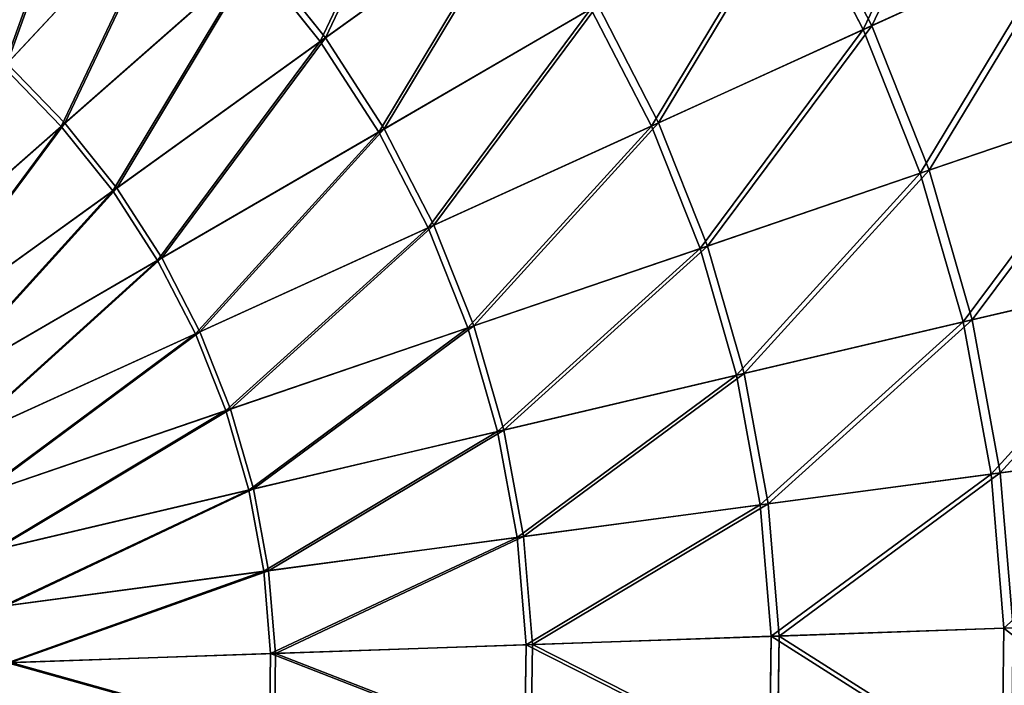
# Model space of a CAD drawing. Extents: x 0 to 335, y 0 to 335.
# Tile 88 of 101: x 202 to 261, y 167 to 207. Entities that reach past the tile are written whole.
import ezdxf

# ---------------------------------------------------------------- set-up
doc = ezdxf.new("R2010")
doc.units = 0
doc.layers.get('0').update_dxf_attribs({"color": 13, "linetype": 'CONTINUOUS'})

# ---------------------------------------------------------------- blocks, each defined once
blk = doc.blocks.new('GROUP_6')
for p, q in [((201.685, 204.144, 157.895), (212.098, 215.305, 152.44)), ((211.837, 215.025, 151.515), (201.487, 203.932, 156.937)), ((248.787, 214.594, 137.192), (253.021, 206.389, 137.192)), ((232.099, 213.947, 144.634), (220.275, 205.44, 151.515)), ((220.585, 205.664, 152.44), (232.482, 214.223, 145.517)), ((252.515, 206.159, 136.359), (248.306, 214.315, 136.359)), ((253.021, 206.389, 137.192), (264.872, 211.785, 127.547)), ((264.294, 211.522, 126.772), (252.515, 206.159, 136.359)), ((216.291, 210.44, 151.515), (204.903, 200.415, 156.937)), ((205.121, 200.607, 157.895), (216.579, 210.693, 152.44)), ((220.275, 205.44, 151.515), (216.291, 210.44, 151.515)), ((216.579, 210.693, 152.44), (220.585, 205.664, 152.44)), ((224.08, 200.267, 152.44), (236.758, 207.618, 145.517)), ((236.758, 207.618, 145.517), (240.366, 200.626, 145.517)), ((236.35, 207.382, 144.634), (223.749, 200.075, 151.515)), ((239.937, 200.431, 144.634), (236.35, 207.382, 144.634)), ((240.366, 200.626, 145.517), (253.021, 206.389, 137.192)), ((253.021, 206.389, 137.192), (256.43, 197.809, 137.192)), ((252.515, 206.159, 136.359), (239.937, 200.431, 144.634)), ((255.904, 197.629, 136.359), (252.515, 206.159, 136.359)), ((220.275, 205.44, 151.515), (207.959, 196.58, 156.937)), ((208.195, 196.75, 157.895), (220.585, 205.664, 152.44)), ((223.749, 200.075, 151.515), (220.275, 205.44, 151.515)), ((220.585, 205.664, 152.44), (224.08, 200.267, 152.44)), ((201.685, 204.144, 157.895), (205.121, 200.607, 157.895)), ((204.903, 200.415, 156.937), (201.487, 203.932, 156.937)), ((268.152, 201.812, 126.772), (255.904, 197.629, 136.359)), ((256.43, 197.809, 137.192), (268.753, 202.018, 127.547)), ((193.318, 190.216, 161.83), (205.121, 200.607, 157.895)), ((205.121, 200.607, 157.895), (208.195, 196.75, 157.895)), ((227.028, 194.553, 152.44), (240.366, 200.626, 145.517)), ((240.366, 200.626, 145.517), (243.271, 193.314, 145.517)), ((204.903, 200.415, 156.937), (193.171, 190.087, 160.847)), ((207.959, 196.58, 156.937), (204.903, 200.415, 156.937)), ((223.749, 200.075, 151.515), (210.624, 192.464, 156.937)), ((210.875, 192.61, 157.895), (224.08, 200.267, 152.44)), ((226.68, 194.394, 151.515), (223.749, 200.075, 151.515)), ((224.08, 200.267, 152.44), (227.028, 194.553, 152.44)), ((239.937, 200.431, 144.634), (226.68, 194.394, 151.515)), ((242.825, 193.162, 144.634), (239.937, 200.431, 144.634)), ((255.904, 197.629, 136.359), (242.825, 193.162, 144.634)), ((243.271, 193.314, 145.517), (256.43, 197.809, 137.192)), ((258.441, 188.809, 136.359), (255.904, 197.629, 136.359)), ((256.43, 197.809, 137.192), (258.982, 188.936, 137.192)), ((207.959, 196.58, 156.937), (195.271, 187.451, 160.847)), ((195.429, 187.565, 161.83), (208.195, 196.75, 157.895)), ((210.624, 192.464, 156.937), (207.959, 196.58, 156.937)), ((208.195, 196.75, 157.895), (210.875, 192.61, 157.895)), ((226.68, 194.394, 151.515), (212.872, 188.107, 156.937)), ((213.137, 188.227, 157.895), (227.028, 194.553, 152.44)), ((229.04, 188.454, 151.515), (226.68, 194.394, 151.515)), ((227.028, 194.553, 152.44), (229.403, 188.577, 152.44)), ((242.825, 193.162, 144.634), (229.04, 188.454, 151.515)), ((229.403, 188.577, 152.44), (243.271, 193.314, 145.517)), ((244.987, 185.645, 144.634), (242.825, 193.162, 144.634)), ((243.271, 193.314, 145.517), (245.446, 185.753, 145.517)), ((210.624, 192.464, 156.937), (197.102, 184.623, 160.847)), ((197.271, 184.721, 161.83), (210.875, 192.61, 157.895)), ((212.872, 188.107, 156.937), (210.624, 192.464, 156.937)), ((210.875, 192.61, 157.895), (213.137, 188.227, 157.895)), ((271.04, 191.771, 126.772), (258.441, 188.809, 136.359)), ((258.982, 188.936, 137.192), (271.658, 191.917, 127.547)), ((258.441, 188.809, 136.359), (244.987, 185.645, 144.634)), ((245.446, 185.753, 145.517), (258.982, 188.936, 137.192)), ((260.101, 179.782, 136.359), (258.441, 188.809, 136.359)), ((258.982, 188.936, 137.192), (260.652, 179.856, 137.192)), ((198.825, 181.71, 161.83), (213.137, 188.227, 157.895)), ((213.137, 188.227, 157.895), (214.958, 183.644, 157.895)), ((229.04, 188.454, 151.515), (214.683, 183.55, 156.937)), ((214.958, 183.644, 157.895), (229.403, 188.577, 152.44)), ((230.807, 182.31, 151.515), (229.04, 188.454, 151.515)), ((229.403, 188.577, 152.44), (231.18, 182.398, 152.44)), ((212.872, 188.107, 156.937), (198.647, 181.629, 160.847)), ((214.683, 183.55, 156.937), (212.872, 188.107, 156.937)), ((244.987, 185.645, 144.634), (230.807, 182.31, 151.515)), ((231.18, 182.398, 152.44), (245.446, 185.753, 145.517)), ((246.402, 177.952, 144.634), (244.987, 185.645, 144.634)), ((245.446, 185.753, 145.517), (246.869, 178.015, 145.517)), ((214.683, 183.55, 156.937), (199.891, 178.497, 160.847)), ((200.076, 178.561, 161.83), (214.958, 183.644, 157.895)), ((216.038, 178.837, 156.937), (214.683, 183.55, 156.937)), ((214.958, 183.644, 157.895), (216.321, 178.904, 157.895)), ((216.321, 178.904, 157.895), (231.18, 182.398, 152.44)), ((231.18, 182.398, 152.44), (232.343, 176.074, 152.44)), ((230.807, 182.31, 151.515), (216.038, 178.837, 156.937)), ((231.963, 176.024, 151.515), (230.807, 182.31, 151.515)), ((272.93, 181.495, 126.772), (260.101, 179.782, 136.359)), ((260.652, 179.856, 137.192), (273.559, 181.58, 127.547)), ((260.101, 179.782, 136.359), (246.402, 177.952, 144.634)), ((246.869, 178.015, 145.517), (260.652, 179.856, 137.192)), ((260.868, 170.636, 136.359), (260.101, 179.782, 136.359)), ((260.652, 179.856, 137.192), (261.424, 170.655, 137.192)), ((201.013, 175.304, 161.83), (216.321, 178.904, 157.895)), ((216.321, 178.904, 157.895), (217.213, 174.053, 157.895)), ((216.038, 178.837, 156.937), (200.823, 175.259, 160.847)), ((216.925, 174.015, 156.937), (216.038, 178.837, 156.937)), ((246.402, 177.952, 144.634), (231.963, 176.024, 151.515)), ((232.343, 176.074, 152.44), (246.869, 178.015, 145.517)), ((247.056, 170.158, 144.634), (246.402, 177.952, 144.634)), ((246.869, 178.015, 145.517), (247.527, 170.174, 145.517)), ((231.963, 176.024, 151.515), (216.925, 174.015, 156.937)), ((217.213, 174.053, 157.895), (232.343, 176.074, 152.44)), ((232.498, 169.654, 151.515), (231.963, 176.024, 151.515)), ((232.343, 176.074, 152.44), (232.88, 169.667, 152.44)), ((216.925, 174.015, 156.937), (201.432, 171.945, 160.847)), ((201.625, 171.971, 161.83), (217.213, 174.053, 157.895)), ((217.335, 169.129, 156.937), (216.925, 174.015, 156.937)), ((217.213, 174.053, 157.895), (217.625, 169.139, 157.895)), ((273.803, 171.084, 126.772), (260.868, 170.636, 136.359)), ((247.056, 170.158, 144.634), (232.498, 169.654, 151.515)), ((232.88, 169.667, 152.44), (247.527, 170.174, 145.517)), ((246.942, 162.337, 144.634), (247.056, 170.158, 144.634)), ((260.868, 170.636, 136.359), (247.056, 170.158, 144.634)), ((247.527, 170.174, 145.517), (247.413, 162.307, 145.517)), ((247.527, 170.174, 145.517), (261.424, 170.655, 137.192)), ((260.735, 161.459, 136.359), (260.868, 170.636, 136.359)), ((232.498, 169.654, 151.515), (217.335, 169.129, 156.937)), ((217.625, 169.139, 157.895), (232.88, 169.667, 152.44)), ((232.405, 163.262, 151.515), (232.498, 169.654, 151.515)), ((232.88, 169.667, 152.44), (232.787, 163.238, 152.44)), ((217.335, 169.129, 156.937), (201.714, 168.588, 160.847)), ((201.909, 168.595, 161.83), (217.625, 169.139, 157.895)), ((217.264, 164.226, 156.937), (217.335, 169.129, 156.937)), ((217.625, 169.139, 157.895), (217.554, 164.207, 157.895))]:
    blk.add_line(p, q)
mesh = blk.add_polyface()
corners = [(253.021, 206.389, 137.192), (260.052, 221.126, 127.547), (248.787, 214.594, 137.192), (264.872, 211.785, 127.547)]
mesh.append_faces([[corners[k] for k in face] for face in [(0, 1, 2), (1, 0, 3)]], dxfattribs={"vtx0": -1})
mesh = blk.add_polyface()
corners = [(220.585, 205.664, 152.44), (227.579, 220.376, 145.517), (216.579, 210.693, 152.44), (232.482, 214.223, 145.517)]
mesh.append_faces([[corners[k] for k in face] for face in [(0, 1, 2), (1, 0, 3)]], dxfattribs={"vtx0": -1})
mesh = blk.add_polyface()
corners = [(259.502, 220.807, 126.772), (252.515, 206.159, 136.359), (248.306, 214.315, 136.359), (264.294, 211.522, 126.772)]
mesh.append_faces([[corners[k] for k in face] for face in [(0, 1, 2), (1, 0, 3)]], dxfattribs={"vtx0": -1})
mesh = blk.add_polyface()
corners = [(227.225, 220.065, 144.634), (220.275, 205.44, 151.515), (216.291, 210.44, 151.515), (232.099, 213.947, 144.634)]
mesh.append_faces([[corners[k] for k in face] for face in [(0, 1, 2), (1, 0, 3)]], dxfattribs={"vtx0": -1})
mesh = blk.add_polyface()
corners = [(201.685, 204.144, 157.895), (207.188, 219.455, 152.44), (197.918, 207.328, 157.895), (212.098, 215.305, 152.44)]
mesh.append_faces([[corners[k] for k in face] for face in [(0, 1, 2), (1, 0, 3)]], dxfattribs={"vtx0": -1})
mesh = blk.add_polyface()
corners = [(206.955, 219.151, 151.515), (201.487, 203.932, 156.937), (197.742, 207.097, 156.937), (211.837, 215.025, 151.515)]
mesh.append_faces([[corners[k] for k in face] for face in [(0, 1, 2), (1, 0, 3)]], dxfattribs={"vtx0": -1})
mesh = blk.add_polyface()
corners = [(205.121, 200.607, 157.895), (212.098, 215.305, 152.44), (201.685, 204.144, 157.895), (216.579, 210.693, 152.44)]
mesh.append_faces([[corners[k] for k in face] for face in [(0, 1, 2), (1, 0, 3)]], dxfattribs={"vtx0": -1})
mesh = blk.add_polyface()
corners = [(211.837, 215.025, 151.515), (204.903, 200.415, 156.937), (201.487, 203.932, 156.937), (216.291, 210.44, 151.515)]
mesh.append_faces([[corners[k] for k in face] for face in [(0, 1, 2), (1, 0, 3)]], dxfattribs={"vtx0": -1})
mesh = blk.add_polyface()
corners = [(240.366, 200.626, 145.517), (248.787, 214.594, 137.192), (236.758, 207.618, 145.517), (253.021, 206.389, 137.192)]
mesh.append_faces([[corners[k] for k in face] for face in [(0, 1, 2), (1, 0, 3)]], dxfattribs={"vtx0": -1})
mesh = blk.add_polyface()
corners = [(232.099, 213.947, 144.634), (223.749, 200.075, 151.515), (220.275, 205.44, 151.515), (236.35, 207.382, 144.634)]
mesh.append_faces([[corners[k] for k in face] for face in [(0, 1, 2), (1, 0, 3)]], dxfattribs={"vtx0": -1})
mesh = blk.add_polyface()
corners = [(224.08, 200.267, 152.44), (232.482, 214.223, 145.517), (220.585, 205.664, 152.44), (236.758, 207.618, 145.517)]
mesh.append_faces([[corners[k] for k in face] for face in [(0, 1, 2), (1, 0, 3)]], dxfattribs={"vtx0": -1})
mesh = blk.add_polyface()
corners = [(248.306, 214.315, 136.359), (239.937, 200.431, 144.634), (236.35, 207.382, 144.634), (252.515, 206.159, 136.359)]
mesh.append_faces([[corners[k] for k in face] for face in [(0, 1, 2), (1, 0, 3)]], dxfattribs={"vtx0": -1})
mesh = blk.add_polyface()
corners = [(256.43, 197.809, 137.192), (264.872, 211.785, 127.547), (253.021, 206.389, 137.192), (268.753, 202.018, 127.547)]
mesh.append_faces([[corners[k] for k in face] for face in [(0, 1, 2), (1, 0, 3)]], dxfattribs={"vtx0": -1})
mesh = blk.add_polyface()
corners = [(264.294, 211.522, 126.772), (255.904, 197.629, 136.359), (252.515, 206.159, 136.359), (268.152, 201.812, 126.772)]
mesh.append_faces([[corners[k] for k in face] for face in [(0, 1, 2), (1, 0, 3)]], dxfattribs={"vtx0": -1})
mesh = blk.add_polyface()
corners = [(216.291, 210.44, 151.515), (207.959, 196.58, 156.937), (204.903, 200.415, 156.937), (220.275, 205.44, 151.515)]
mesh.append_faces([[corners[k] for k in face] for face in [(0, 1, 2), (1, 0, 3)]], dxfattribs={"vtx0": -1})
mesh = blk.add_polyface()
corners = [(208.195, 196.75, 157.895), (216.579, 210.693, 152.44), (205.121, 200.607, 157.895), (220.585, 205.664, 152.44)]
mesh.append_faces([[corners[k] for k in face] for face in [(0, 1, 2), (1, 0, 3)]], dxfattribs={"vtx0": -1})
mesh = blk.add_polyface()
corners = [(227.028, 194.553, 152.44), (236.758, 207.618, 145.517), (224.08, 200.267, 152.44), (240.366, 200.626, 145.517)]
mesh.append_faces([[corners[k] for k in face] for face in [(0, 1, 2), (1, 0, 3)]], dxfattribs={"vtx0": -1})
mesh = blk.add_polyface()
corners = [(236.35, 207.382, 144.634), (226.68, 194.394, 151.515), (223.749, 200.075, 151.515), (239.937, 200.431, 144.634)]
mesh.append_faces([[corners[k] for k in face] for face in [(0, 1, 2), (1, 0, 3)]], dxfattribs={"vtx0": -1})
mesh = blk.add_polyface()
corners = [(243.271, 193.314, 145.517), (253.021, 206.389, 137.192), (240.366, 200.626, 145.517), (256.43, 197.809, 137.192)]
mesh.append_faces([[corners[k] for k in face] for face in [(0, 1, 2), (1, 0, 3)]], dxfattribs={"vtx0": -1})
mesh = blk.add_polyface()
corners = [(252.515, 206.159, 136.359), (242.825, 193.162, 144.634), (239.937, 200.431, 144.634), (255.904, 197.629, 136.359)]
mesh.append_faces([[corners[k] for k in face] for face in [(0, 1, 2), (1, 0, 3)]], dxfattribs={"vtx0": -1})
mesh = blk.add_polyface()
corners = [(220.275, 205.44, 151.515), (210.624, 192.464, 156.937), (207.959, 196.58, 156.937), (223.749, 200.075, 151.515)]
mesh.append_faces([[corners[k] for k in face] for face in [(0, 1, 2), (1, 0, 3)]], dxfattribs={"vtx0": -1})
mesh = blk.add_polyface()
corners = [(210.875, 192.61, 157.895), (220.585, 205.664, 152.44), (208.195, 196.75, 157.895), (224.08, 200.267, 152.44)]
mesh.append_faces([[corners[k] for k in face] for face in [(0, 1, 2), (1, 0, 3)]], dxfattribs={"vtx0": -1})
mesh = blk.add_polyface()
corners = [(193.318, 190.216, 161.83), (201.685, 204.144, 157.895), (190.956, 192.646, 161.83), (205.121, 200.607, 157.895)]
mesh.append_faces([[corners[k] for k in face] for face in [(0, 1, 2), (1, 0, 3)]], dxfattribs={"vtx0": -1})
mesh = blk.add_polyface()
corners = [(201.487, 203.932, 156.937), (193.171, 190.087, 160.847), (190.823, 192.504, 160.847), (204.903, 200.415, 156.937)]
mesh.append_faces([[corners[k] for k in face] for face in [(0, 1, 2), (1, 0, 3)]], dxfattribs={"vtx0": -1})
mesh = blk.add_polyface()
corners = [(268.152, 201.812, 126.772), (258.441, 188.809, 136.359), (255.904, 197.629, 136.359), (271.04, 191.771, 126.772)]
mesh.append_faces([[corners[k] for k in face] for face in [(0, 1, 2), (1, 0, 3)]], dxfattribs={"vtx0": -1})
mesh = blk.add_polyface()
corners = [(258.982, 188.936, 137.192), (268.753, 202.018, 127.547), (256.43, 197.809, 137.192), (271.658, 191.917, 127.547)]
mesh.append_faces([[corners[k] for k in face] for face in [(0, 1, 2), (1, 0, 3)]], dxfattribs={"vtx0": -1})
mesh = blk.add_polyface()
corners = [(195.429, 187.565, 161.83), (205.121, 200.607, 157.895), (193.318, 190.216, 161.83), (208.195, 196.75, 157.895)]
mesh.append_faces([[corners[k] for k in face] for face in [(0, 1, 2), (1, 0, 3)]], dxfattribs={"vtx0": -1})
mesh = blk.add_polyface()
corners = [(229.403, 188.577, 152.44), (240.366, 200.626, 145.517), (227.028, 194.553, 152.44), (243.271, 193.314, 145.517)]
mesh.append_faces([[corners[k] for k in face] for face in [(0, 1, 2), (1, 0, 3)]], dxfattribs={"vtx0": -1})
mesh = blk.add_polyface()
corners = [(204.903, 200.415, 156.937), (195.271, 187.451, 160.847), (193.171, 190.087, 160.847), (207.959, 196.58, 156.937)]
mesh.append_faces([[corners[k] for k in face] for face in [(0, 1, 2), (1, 0, 3)]], dxfattribs={"vtx0": -1})
mesh = blk.add_polyface()
corners = [(223.749, 200.075, 151.515), (212.872, 188.107, 156.937), (210.624, 192.464, 156.937), (226.68, 194.394, 151.515)]
mesh.append_faces([[corners[k] for k in face] for face in [(0, 1, 2), (1, 0, 3)]], dxfattribs={"vtx0": -1})
mesh = blk.add_polyface()
corners = [(213.137, 188.227, 157.895), (224.08, 200.267, 152.44), (210.875, 192.61, 157.895), (227.028, 194.553, 152.44)]
mesh.append_faces([[corners[k] for k in face] for face in [(0, 1, 2), (1, 0, 3)]], dxfattribs={"vtx0": -1})
mesh = blk.add_polyface()
corners = [(239.937, 200.431, 144.634), (229.04, 188.454, 151.515), (226.68, 194.394, 151.515), (242.825, 193.162, 144.634)]
mesh.append_faces([[corners[k] for k in face] for face in [(0, 1, 2), (1, 0, 3)]], dxfattribs={"vtx0": -1})
mesh = blk.add_polyface()
corners = [(255.904, 197.629, 136.359), (244.987, 185.645, 144.634), (242.825, 193.162, 144.634), (258.441, 188.809, 136.359)]
mesh.append_faces([[corners[k] for k in face] for face in [(0, 1, 2), (1, 0, 3)]], dxfattribs={"vtx0": -1})
mesh = blk.add_polyface()
corners = [(245.446, 185.753, 145.517), (256.43, 197.809, 137.192), (243.271, 193.314, 145.517), (258.982, 188.936, 137.192)]
mesh.append_faces([[corners[k] for k in face] for face in [(0, 1, 2), (1, 0, 3)]], dxfattribs={"vtx0": -1})
mesh = blk.add_polyface()
corners = [(207.959, 196.58, 156.937), (197.102, 184.623, 160.847), (195.271, 187.451, 160.847), (210.624, 192.464, 156.937)]
mesh.append_faces([[corners[k] for k in face] for face in [(0, 1, 2), (1, 0, 3)]], dxfattribs={"vtx0": -1})
mesh = blk.add_polyface()
corners = [(197.271, 184.721, 161.83), (208.195, 196.75, 157.895), (195.429, 187.565, 161.83), (210.875, 192.61, 157.895)]
mesh.append_faces([[corners[k] for k in face] for face in [(0, 1, 2), (1, 0, 3)]], dxfattribs={"vtx0": -1})
mesh = blk.add_polyface()
corners = [(226.68, 194.394, 151.515), (214.683, 183.55, 156.937), (212.872, 188.107, 156.937), (229.04, 188.454, 151.515)]
mesh.append_faces([[corners[k] for k in face] for face in [(0, 1, 2), (1, 0, 3)]], dxfattribs={"vtx0": -1})
mesh = blk.add_polyface()
corners = [(214.958, 183.644, 157.895), (227.028, 194.553, 152.44), (213.137, 188.227, 157.895), (229.403, 188.577, 152.44)]
mesh.append_faces([[corners[k] for k in face] for face in [(0, 1, 2), (1, 0, 3)]], dxfattribs={"vtx0": -1})
mesh = blk.add_polyface()
corners = [(242.825, 193.162, 144.634), (230.807, 182.31, 151.515), (229.04, 188.454, 151.515), (244.987, 185.645, 144.634)]
mesh.append_faces([[corners[k] for k in face] for face in [(0, 1, 2), (1, 0, 3)]], dxfattribs={"vtx0": -1})
mesh = blk.add_polyface()
corners = [(231.18, 182.398, 152.44), (243.271, 193.314, 145.517), (229.403, 188.577, 152.44), (245.446, 185.753, 145.517)]
mesh.append_faces([[corners[k] for k in face] for face in [(0, 1, 2), (1, 0, 3)]], dxfattribs={"vtx0": -1})
mesh = blk.add_polyface()
corners = [(210.624, 192.464, 156.937), (198.647, 181.629, 160.847), (197.102, 184.623, 160.847), (212.872, 188.107, 156.937)]
mesh.append_faces([[corners[k] for k in face] for face in [(0, 1, 2), (1, 0, 3)]], dxfattribs={"vtx0": -1})
mesh = blk.add_polyface()
corners = [(198.825, 181.71, 161.83), (210.875, 192.61, 157.895), (197.271, 184.721, 161.83), (213.137, 188.227, 157.895)]
mesh.append_faces([[corners[k] for k in face] for face in [(0, 1, 2), (1, 0, 3)]], dxfattribs={"vtx0": -1})
mesh = blk.add_polyface()
corners = [(271.04, 191.771, 126.772), (260.101, 179.782, 136.359), (258.441, 188.809, 136.359), (272.93, 181.495, 126.772)]
mesh.append_faces([[corners[k] for k in face] for face in [(0, 1, 2), (1, 0, 3)]], dxfattribs={"vtx0": -1})
mesh = blk.add_polyface()
corners = [(260.652, 179.856, 137.192), (271.658, 191.917, 127.547), (258.982, 188.936, 137.192), (273.559, 181.58, 127.547)]
mesh.append_faces([[corners[k] for k in face] for face in [(0, 1, 2), (1, 0, 3)]], dxfattribs={"vtx0": -1})
mesh = blk.add_polyface()
corners = [(258.441, 188.809, 136.359), (246.402, 177.952, 144.634), (244.987, 185.645, 144.634), (260.101, 179.782, 136.359)]
mesh.append_faces([[corners[k] for k in face] for face in [(0, 1, 2), (1, 0, 3)]], dxfattribs={"vtx0": -1})
mesh = blk.add_polyface()
corners = [(246.869, 178.015, 145.517), (258.982, 188.936, 137.192), (245.446, 185.753, 145.517), (260.652, 179.856, 137.192)]
mesh.append_faces([[corners[k] for k in face] for face in [(0, 1, 2), (1, 0, 3)]], dxfattribs={"vtx0": -1})
mesh = blk.add_polyface()
corners = [(200.076, 178.561, 161.83), (213.137, 188.227, 157.895), (198.825, 181.71, 161.83), (214.958, 183.644, 157.895)]
mesh.append_faces([[corners[k] for k in face] for face in [(0, 1, 2), (1, 0, 3)]], dxfattribs={"vtx0": -1})
mesh = blk.add_polyface()
corners = [(229.04, 188.454, 151.515), (216.038, 178.837, 156.937), (214.683, 183.55, 156.937), (230.807, 182.31, 151.515)]
mesh.append_faces([[corners[k] for k in face] for face in [(0, 1, 2), (1, 0, 3)]], dxfattribs={"vtx0": -1})
mesh = blk.add_polyface()
corners = [(216.321, 178.904, 157.895), (229.403, 188.577, 152.44), (214.958, 183.644, 157.895), (231.18, 182.398, 152.44)]
mesh.append_faces([[corners[k] for k in face] for face in [(0, 1, 2), (1, 0, 3)]], dxfattribs={"vtx0": -1})
mesh = blk.add_polyface()
corners = [(212.872, 188.107, 156.937), (199.891, 178.497, 160.847), (198.647, 181.629, 160.847), (214.683, 183.55, 156.937)]
mesh.append_faces([[corners[k] for k in face] for face in [(0, 1, 2), (1, 0, 3)]], dxfattribs={"vtx0": -1})
mesh = blk.add_polyface()
corners = [(244.987, 185.645, 144.634), (231.963, 176.024, 151.515), (230.807, 182.31, 151.515), (246.402, 177.952, 144.634)]
mesh.append_faces([[corners[k] for k in face] for face in [(0, 1, 2), (1, 0, 3)]], dxfattribs={"vtx0": -1})
mesh = blk.add_polyface()
corners = [(232.343, 176.074, 152.44), (245.446, 185.753, 145.517), (231.18, 182.398, 152.44), (246.869, 178.015, 145.517)]
mesh.append_faces([[corners[k] for k in face] for face in [(0, 1, 2), (1, 0, 3)]], dxfattribs={"vtx0": -1})
mesh = blk.add_polyface()
corners = [(214.683, 183.55, 156.937), (200.823, 175.259, 160.847), (199.891, 178.497, 160.847), (216.038, 178.837, 156.937)]
mesh.append_faces([[corners[k] for k in face] for face in [(0, 1, 2), (1, 0, 3)]], dxfattribs={"vtx0": -1})
mesh = blk.add_polyface()
corners = [(201.013, 175.304, 161.83), (214.958, 183.644, 157.895), (200.076, 178.561, 161.83), (216.321, 178.904, 157.895)]
mesh.append_faces([[corners[k] for k in face] for face in [(0, 1, 2), (1, 0, 3)]], dxfattribs={"vtx0": -1})
mesh = blk.add_polyface()
corners = [(217.213, 174.053, 157.895), (231.18, 182.398, 152.44), (216.321, 178.904, 157.895), (232.343, 176.074, 152.44)]
mesh.append_faces([[corners[k] for k in face] for face in [(0, 1, 2), (1, 0, 3)]], dxfattribs={"vtx0": -1})
mesh = blk.add_polyface()
corners = [(230.807, 182.31, 151.515), (216.925, 174.015, 156.937), (216.038, 178.837, 156.937), (231.963, 176.024, 151.515)]
mesh.append_faces([[corners[k] for k in face] for face in [(0, 1, 2), (1, 0, 3)]], dxfattribs={"vtx0": -1})
mesh = blk.add_polyface()
corners = [(272.93, 181.495, 126.772), (260.868, 170.636, 136.359), (260.101, 179.782, 136.359), (273.803, 171.084, 126.772)]
mesh.append_faces([[corners[k] for k in face] for face in [(0, 1, 2), (1, 0, 3)]], dxfattribs={"vtx0": -1})
mesh = blk.add_polyface()
corners = [(261.424, 170.655, 137.192), (273.559, 181.58, 127.547), (260.652, 179.856, 137.192), (274.438, 171.106, 127.547)]
mesh.append_faces([[corners[k] for k in face] for face in [(0, 1, 2), (1, 0, 3)]], dxfattribs={"vtx0": -1})
mesh = blk.add_polyface()
corners = [(260.101, 179.782, 136.359), (247.056, 170.158, 144.634), (246.402, 177.952, 144.634), (260.868, 170.636, 136.359)]
mesh.append_faces([[corners[k] for k in face] for face in [(0, 1, 2), (1, 0, 3)]], dxfattribs={"vtx0": -1})
mesh = blk.add_polyface()
corners = [(247.527, 170.174, 145.517), (260.652, 179.856, 137.192), (246.869, 178.015, 145.517), (261.424, 170.655, 137.192)]
mesh.append_faces([[corners[k] for k in face] for face in [(0, 1, 2), (1, 0, 3)]], dxfattribs={"vtx0": -1})
mesh = blk.add_polyface()
corners = [(201.625, 171.971, 161.83), (216.321, 178.904, 157.895), (201.013, 175.304, 161.83), (217.213, 174.053, 157.895)]
mesh.append_faces([[corners[k] for k in face] for face in [(0, 1, 2), (1, 0, 3)]], dxfattribs={"vtx0": -1})
mesh = blk.add_polyface()
corners = [(216.038, 178.837, 156.937), (201.432, 171.945, 160.847), (200.823, 175.259, 160.847), (216.925, 174.015, 156.937)]
mesh.append_faces([[corners[k] for k in face] for face in [(0, 1, 2), (1, 0, 3)]], dxfattribs={"vtx0": -1})
mesh = blk.add_polyface()
corners = [(246.402, 177.952, 144.634), (232.498, 169.654, 151.515), (231.963, 176.024, 151.515), (247.056, 170.158, 144.634)]
mesh.append_faces([[corners[k] for k in face] for face in [(0, 1, 2), (1, 0, 3)]], dxfattribs={"vtx0": -1})
mesh = blk.add_polyface()
corners = [(232.88, 169.667, 152.44), (246.869, 178.015, 145.517), (232.343, 176.074, 152.44), (247.527, 170.174, 145.517)]
mesh.append_faces([[corners[k] for k in face] for face in [(0, 1, 2), (1, 0, 3)]], dxfattribs={"vtx0": -1})
mesh = blk.add_polyface()
corners = [(231.963, 176.024, 151.515), (217.335, 169.129, 156.937), (216.925, 174.015, 156.937), (232.498, 169.654, 151.515)]
mesh.append_faces([[corners[k] for k in face] for face in [(0, 1, 2), (1, 0, 3)]], dxfattribs={"vtx0": -1})
mesh = blk.add_polyface()
corners = [(217.625, 169.139, 157.895), (232.343, 176.074, 152.44), (217.213, 174.053, 157.895), (232.88, 169.667, 152.44)]
mesh.append_faces([[corners[k] for k in face] for face in [(0, 1, 2), (1, 0, 3)]], dxfattribs={"vtx0": -1})
mesh = blk.add_polyface()
corners = [(216.925, 174.015, 156.937), (201.714, 168.588, 160.847), (201.432, 171.945, 160.847), (217.335, 169.129, 156.937)]
mesh.append_faces([[corners[k] for k in face] for face in [(0, 1, 2), (1, 0, 3)]], dxfattribs={"vtx0": -1})
mesh = blk.add_polyface()
corners = [(201.909, 168.595, 161.83), (217.213, 174.053, 157.895), (201.625, 171.971, 161.83), (217.625, 169.139, 157.895)]
mesh.append_faces([[corners[k] for k in face] for face in [(0, 1, 2), (1, 0, 3)]], dxfattribs={"vtx0": -1})
mesh = blk.add_polyface()
corners = [(260.868, 170.636, 136.359), (273.652, 160.637, 126.772), (260.735, 161.459, 136.359), (273.803, 171.084, 126.772)]
mesh.append_faces([[corners[k] for k in face] for face in [(0, 1, 2), (1, 0, 3)]], dxfattribs={"vtx0": -1})
mesh = blk.add_polyface()
corners = [(232.498, 169.654, 151.515), (246.942, 162.337, 144.634), (232.405, 163.262, 151.515), (247.056, 170.158, 144.634)]
mesh.append_faces([[corners[k] for k in face] for face in [(0, 1, 2), (1, 0, 3)]], dxfattribs={"vtx0": -1})
mesh = blk.add_polyface()
corners = [(247.413, 162.307, 145.517), (232.88, 169.667, 152.44), (232.787, 163.238, 152.44), (247.527, 170.174, 145.517)]
mesh.append_faces([[corners[k] for k in face] for face in [(0, 1, 2), (1, 0, 3)]], dxfattribs={"vtx0": -1})
mesh = blk.add_polyface()
corners = [(247.056, 170.158, 144.634), (260.735, 161.459, 136.359), (246.942, 162.337, 144.634), (260.868, 170.636, 136.359)]
mesh.append_faces([[corners[k] for k in face] for face in [(0, 1, 2), (1, 0, 3)]], dxfattribs={"vtx0": -1})
mesh = blk.add_polyface()
corners = [(261.29, 161.424, 137.192), (247.527, 170.174, 145.517), (247.413, 162.307, 145.517), (261.424, 170.655, 137.192)]
mesh.append_faces([[corners[k] for k in face] for face in [(0, 1, 2), (1, 0, 3)]], dxfattribs={"vtx0": -1})
mesh = blk.add_polyface()
corners = [(217.335, 169.129, 156.937), (232.405, 163.262, 151.515), (217.264, 164.226, 156.937), (232.498, 169.654, 151.515)]
mesh.append_faces([[corners[k] for k in face] for face in [(0, 1, 2), (1, 0, 3)]], dxfattribs={"vtx0": -1})
mesh = blk.add_polyface()
corners = [(232.787, 163.238, 152.44), (217.625, 169.139, 157.895), (217.554, 164.207, 157.895), (232.88, 169.667, 152.44)]
mesh.append_faces([[corners[k] for k in face] for face in [(0, 1, 2), (1, 0, 3)]], dxfattribs={"vtx0": -1})
mesh = blk.add_polyface()
corners = [(201.714, 168.588, 160.847), (217.264, 164.226, 156.937), (201.665, 165.219, 160.847), (217.335, 169.129, 156.937)]
mesh.append_faces([[corners[k] for k in face] for face in [(0, 1, 2), (1, 0, 3)]], dxfattribs={"vtx0": -1})
mesh = blk.add_polyface()
corners = [(217.554, 164.207, 157.895), (201.909, 168.595, 161.83), (201.86, 165.206, 161.83), (217.625, 169.139, 157.895)]
mesh.append_faces([[corners[k] for k in face] for face in [(0, 1, 2), (1, 0, 3)]], dxfattribs={"vtx0": -1})
blk = doc.blocks.new('GROUP_1')
blk.add_blockref('GROUP_6', (0, 0))

msp = doc.modelspace()

# ---------------------------------------------------------------- block references
msp.add_blockref('GROUP_1', (0, 0))

doc.saveas('drawing.dxf')
